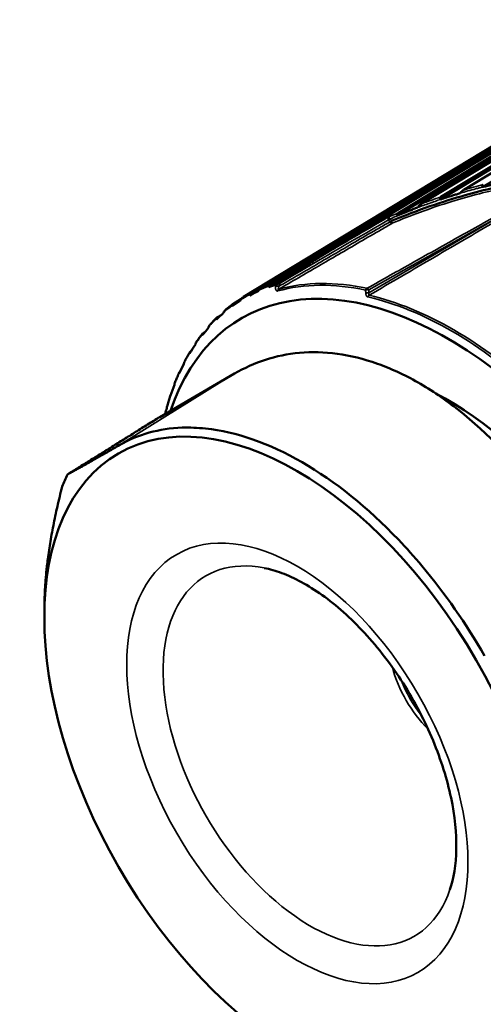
# Model space of a CAD drawing. Header units: millimetres. Extents: x 0 to 1891, y -60 to 594.
# Tile 48 of 118: x 665 to 672, y 155 to 170. Entities that reach past the tile are written whole.
import ezdxf

# ---------------------------------------------------------------- set-up
doc = ezdxf.new("R2010")
doc.units = ezdxf.units.MM
doc.layers.add('Sichtbar (ISO)', color=7, linetype='Continuous', lineweight=50)
doc.layers.add('Sichtbar schmal (ISO)', color=7, linetype='Continuous', lineweight=35)

msp = doc.modelspace()

# ---------------------------------------------------------------- linework, layer by layer
at = {"layer": 'Sichtbar (ISO)'}
for p, q in [((674.897, 169.166), (670.878, 166.732)), ((671.173, 166.801), (675.076, 169.163)), ((671.175, 166.837), (675.053, 169.183)), ((675.238, 169.192), (671.528, 166.948)), ((671.819, 166.99), (675.424, 169.168)), ((668.55, 165.465), (674.431, 169.028)), ((668.558, 165.501), (674.407, 169.045)), ((674.573, 169.098), (669.349, 165.933)), ((670.52, 166.558), (674.744, 169.116)), ((670.523, 166.592), (674.721, 169.135)), ((668.169, 165.314), (674.007, 168.853)), ((668.271, 165.373), (674.113, 168.914)), ((674.268, 168.989), (668.426, 165.448)), ((668.826, 165.593), (668.711, 165.525)), ((668.264, 165.339), (668.405, 165.425)), ((668.394, 165.402), (668.401, 165.417)), ((668.548, 165.476), (668.55, 165.465)), ((668.006, 165.205), (668.129, 165.28)), ((668.118, 165.255), (668.125, 165.271)), ((668.261, 165.349), (668.264, 165.339)), ((670.051, 165.321), (670.051, 165.321)), ((667.996, 165.184), (667.999, 165.174)), ((667.755, 164.98), (667.757, 164.972)), ((667.765, 165), (667.837, 165.044)), ((667.866, 165.07), (667.872, 165.086)), ((667.638, 164.847), (667.643, 164.864)), ((667.539, 164.74), (667.541, 164.732)), ((667.549, 164.759), (667.577, 164.776)), ((667.436, 164.589), (667.44, 164.606)), ((667.35, 164.465), (667.352, 164.458)), ((667.361, 164.482), (667.371, 164.489)), ((667.262, 164.297), (667.265, 164.314)), ((668.033, 164.147), (666.893, 163.486)), ((667.189, 164.157), (667.191, 164.151)), ((667.2, 164.173), (667.201, 164.174)), ((667.116, 163.974), (667.119, 163.99)), ((667.057, 163.818), (667.059, 163.814)), ((667, 163.62), (667.002, 163.637)), ((665.135, 160.436), (665.135, 160.541))]:
    msp.add_line(p, q, dxfattribs=at)
for centre, major_axis in [((669.987, 175.115), (-2.725, 4.72)), ((668.989, 158.211), (2.725, -4.72))]:
    msp.add_ellipse(centre, major_axis=major_axis, ratio=0.57735, dxfattribs=at)
for centre, major_axis, ratio, start_param, end_param in [((671.288, 159.538), (-3.148, 5.453), 0.57735, 2.660806, 6.751986), ((672.815, 168.09), (5.593, 3.158), 0.043816, 3.737458, 3.776386), ((668.704, 165.528), (0.0523, 0.0293), 0.113906, 3.663119, 4.669285), ((668.69, 165.519), (0.0385, 0.0194), 0.111055, 5.052584, 5.243052), ((672.54, 167.932), (5.436, 3.421), 0.023657, 2.505837, 2.544765), ((672.289, 167.734), (5.265, 3.678), 0.0909, 2.50164, 2.540568), ((672.063, 167.499), (5.08, 3.93), 0.157453, 2.494143, 2.533071), ((671.864, 167.229), (4.878, 4.178), 0.222861, 2.483211, 2.522139), ((671.694, 166.924), (4.657, 4.423), 0.286679, 2.468638, 2.507565), ((671.552, 166.588), (4.413, 4.667), 0.348469, 2.45014, 2.489068), ((671.288, 159.538), (-2.573, 4.457), 0.57735, 4.307805, 5.550283), ((671.441, 166.222), (4.143, 4.908), 0.40781, 2.427351, 2.446356), ((669.359, 158.424), (-2.986, 5.173), 0.57735, 0.373251, 0.4248)]:
    msp.add_ellipse(centre, major_axis=major_axis, ratio=ratio, start_param=start_param, end_param=end_param, dxfattribs=at)
for points, knots in [([(671.819, 166.99), (671.869, 167.002), (671.918, 167.013), (672.016, 167.036), (672.064, 167.047), (672.113, 167.058)], [0.00001023, 0.00001023, 0.00001023, 0.00001023, 0.03145251, 0.03145251, 0.06250317, 0.06250317, 0.06250317, 0.06250317]), ([(671.47, 166.895), (671.48, 166.906), (671.49, 166.916), (671.505, 166.93), (671.51, 166.935), (671.519, 166.942), (671.524, 166.945), (671.528, 166.948)], [0.00012142, 0.00012142, 0.00012142, 0.00012142, 0.0087041, 0.0087041, 0.01282466, 0.01282466, 0.01635456, 0.01635456, 0.01635456, 0.01635456]), ([(671.823, 167.028), (671.819, 167.025), (671.815, 167.022), (671.812, 167.016), (671.811, 167.014), (671.81, 167.008), (671.811, 167.005), (671.813, 167), (671.814, 166.998), (671.816, 166.994), (671.818, 166.992), (671.819, 166.99)], [0.000001, 0.000001, 0.000001, 0.000001, 0.00339937, 0.00339937, 0.00573711, 0.00573711, 0.00801378, 0.00801378, 0.00953171, 0.00953171, 0.01110406, 0.01110406, 0.01110406, 0.01110406]), ([(671.175, 166.837), (671.171, 166.835), (671.167, 166.831), (671.164, 166.826), (671.163, 166.823), (671.163, 166.818), (671.163, 166.815), (671.165, 166.81), (671.167, 166.808), (671.169, 166.804), (671.171, 166.803), (671.173, 166.801)], [0.000001, 0.000001, 0.000001, 0.000001, 0.00391086, 0.00391086, 0.00664466, 0.00664466, 0.00929852, 0.00929852, 0.01128898, 0.01128898, 0.01301164, 0.01301164, 0.01301164, 0.01301164]), ([(671.355, 166.859), (671.324, 166.849), (671.294, 166.839), (671.233, 166.82), (671.203, 166.811), (671.173, 166.801)], [-0.03952304, -0.03952304, -0.03952304, -0.03952304, -0.01970841, -0.01970841, -0.00009597, -0.00009597, -0.00009597, -0.00009597]), ([(671.355, 166.859), (671.374, 166.865), (671.393, 166.871), (671.432, 166.883), (671.451, 166.889), (671.47, 166.895)], [0.00001861, 0.00001861, 0.00001861, 0.00001861, 0.01246974, 0.01246974, 0.02495787, 0.02495787, 0.02495787, 0.02495787]), ([(670.82, 166.676), (670.801, 166.669), (670.783, 166.662), (670.746, 166.647), (670.727, 166.64), (670.696, 166.628), (670.683, 166.622), (670.646, 166.608), (670.621, 166.598), (670.572, 166.579), (670.546, 166.568), (670.52, 166.558)], [-0.06618874, -0.06618874, -0.06618874, -0.06618874, -0.05388238, -0.05388238, -0.04152034, -0.04152034, -0.03296767, -0.03296767, -0.01695507, -0.01695507, -0.00000093, -0.00000093, -0.00000093, -0.00000093]), ([(670.82, 166.676), (670.83, 166.688), (670.84, 166.7), (670.855, 166.715), (670.86, 166.719), (670.869, 166.726), (670.873, 166.73), (670.878, 166.732)], [0.0003224, 0.0003224, 0.0003224, 0.0003224, 0.00927884, 0.00927884, 0.0134864, 0.0134864, 0.01706187, 0.01706187, 0.01706187, 0.01706187]), ([(670.523, 166.592), (670.518, 166.59), (670.515, 166.587), (670.511, 166.581), (670.51, 166.579), (670.51, 166.574), (670.51, 166.571), (670.512, 166.567), (670.513, 166.565), (670.516, 166.562), (670.518, 166.56), (670.52, 166.558)], [0.000001, 0.000001, 0.000001, 0.000001, 0.00393795, 0.00393795, 0.00669198, 0.00669198, 0.00934971, 0.00934971, 0.01126146, 0.01126146, 0.0132699, 0.0132699, 0.0132699, 0.0132699]), ([(668.826, 165.593), (668.918, 165.655), (669.015, 165.72), (669.175, 165.824), (669.237, 165.864), (669.315, 165.912), (669.332, 165.922), (669.349, 165.933)], [-0.1731541, -0.1731541, -0.1731541, -0.1731541, -0.0976685, -0.0976685, -0.0488343, -0.0488343, -0.0352948, -0.0352948, -0.0352948, -0.0352948]), ([(668.401, 165.417), (668.401, 165.419), (668.402, 165.42), (668.406, 165.426), (668.41, 165.433), (668.418, 165.442), (668.422, 165.445), (668.426, 165.448)], [-0.007986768, -0.007986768, -0.007986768, -0.007986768, -0.00724657, -0.00724657, -0.003321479, -0.003321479, -0.000173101, -0.000173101, -0.000173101, -0.000173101]), ([(668.558, 165.501), (668.555, 165.498), (668.551, 165.495), (668.547, 165.488), (668.547, 165.483), (668.547, 165.478), (668.548, 165.477), (668.548, 165.476)], [-0.071182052, -0.071182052, -0.071182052, -0.071182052, -0.068033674, -0.068033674, -0.064108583, -0.064108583, -0.063368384, -0.063368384, -0.063368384, -0.063368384]), ([(668.125, 165.271), (668.125, 165.272), (668.126, 165.273), (668.129, 165.28), (668.133, 165.287), (668.14, 165.295), (668.144, 165.299), (668.148, 165.301)], [-0.007986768, -0.007986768, -0.007986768, -0.007986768, -0.00724657, -0.00724657, -0.003321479, -0.003321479, -0.000261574, -0.000261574, -0.000261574, -0.000261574]), ([(668.169, 165.314), (668.168, 165.313), (668.166, 165.313), (668.163, 165.311), (668.162, 165.31), (668.159, 165.308), (668.158, 165.307), (668.155, 165.306), (668.154, 165.305), (668.151, 165.303), (668.149, 165.302), (668.148, 165.301)], [5.510130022, 5.510130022, 5.510130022, 5.510130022, 5.511407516, 5.511407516, 5.51268501, 5.51268501, 5.513962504, 5.513962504, 5.515239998, 5.515239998, 5.516517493, 5.516517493, 5.516517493, 5.516517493]), ([(668.271, 165.373), (668.268, 165.37), (668.264, 165.367), (668.26, 165.36), (668.26, 165.356), (668.261, 165.351), (668.261, 165.35), (668.261, 165.349)], [-0.071182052, -0.071182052, -0.071182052, -0.071182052, -0.068033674, -0.068033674, -0.064108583, -0.064108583, -0.063368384, -0.063368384, -0.063368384, -0.063368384]), ([(667.872, 165.086), (667.872, 165.087), (667.872, 165.088), (667.875, 165.095), (667.879, 165.102), (667.885, 165.11), (667.887, 165.112), (667.89, 165.114)], [-0.007986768, -0.007986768, -0.007986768, -0.007986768, -0.00724657, -0.00724657, -0.003321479, -0.003321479, -0.001356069, -0.001356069, -0.001356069, -0.001356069]), ([(668.004, 165.204), (667.996, 165.198), (667.988, 165.192), (667.973, 165.181), (667.965, 165.175), (667.95, 165.163), (667.942, 165.157), (667.927, 165.145), (667.92, 165.139), (667.905, 165.126), (667.897, 165.12), (667.89, 165.114)], [5.56171156, 5.56171156, 5.56171156, 5.56171156, 5.56921865, 5.56921865, 5.57672574, 5.57672574, 5.58423283, 5.58423283, 5.59173992, 5.59173992, 5.599247, 5.599247, 5.599247, 5.599247]), ([(668.006, 165.205), (668.003, 165.203), (667.999, 165.2), (667.996, 165.194), (667.995, 165.189), (667.996, 165.185), (667.996, 165.184), (667.996, 165.184)], [-0.071182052, -0.071182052, -0.071182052, -0.071182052, -0.068033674, -0.068033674, -0.064108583, -0.064108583, -0.063368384, -0.063368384, -0.063368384, -0.063368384]), ([(667.759, 164.996), (667.752, 164.989), (667.745, 164.982), (667.731, 164.968), (667.724, 164.961), (667.711, 164.947), (667.704, 164.94), (667.69, 164.925), (667.683, 164.918), (667.67, 164.903), (667.663, 164.896), (667.656, 164.889)], [5.6442788, 5.6442788, 5.6442788, 5.6442788, 5.65183617, 5.65183617, 5.65939353, 5.65939353, 5.66695089, 5.66695089, 5.67450826, 5.67450826, 5.68206562, 5.68206562, 5.68206562, 5.68206562]), ([(667.765, 165), (667.761, 164.998), (667.758, 164.995), (667.754, 164.989), (667.754, 164.985), (667.754, 164.981), (667.754, 164.98), (667.755, 164.98)], [-0.071182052, -0.071182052, -0.071182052, -0.071182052, -0.068033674, -0.068033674, -0.064108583, -0.064108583, -0.063368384, -0.063368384, -0.063368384, -0.063368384]), ([(667.643, 164.864), (667.643, 164.865), (667.644, 164.866), (667.646, 164.873), (667.65, 164.88), (667.654, 164.886), (667.655, 164.888), (667.656, 164.889)], [-0.007986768, -0.007986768, -0.007986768, -0.007986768, -0.00724657, -0.00724657, -0.003321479, -0.003321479, -0.002398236, -0.002398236, -0.002398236, -0.002398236]), ([(667.541, 164.752), (667.535, 164.744), (667.529, 164.736), (667.516, 164.719), (667.51, 164.711), (667.498, 164.695), (667.492, 164.686), (667.479, 164.67), (667.473, 164.661), (667.461, 164.644), (667.455, 164.636), (667.45, 164.627)], [5.72676754, 5.72676754, 5.72676754, 5.72676754, 5.73440474, 5.73440474, 5.74204194, 5.74204194, 5.74967915, 5.74967915, 5.75731635, 5.75731635, 5.76495356, 5.76495356, 5.76495356, 5.76495356]), ([(667.549, 164.759), (667.546, 164.757), (667.542, 164.754), (667.539, 164.748), (667.538, 164.744), (667.538, 164.741), (667.539, 164.74), (667.539, 164.74)], [-0.071182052, -0.071182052, -0.071182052, -0.071182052, -0.068033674, -0.068033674, -0.064108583, -0.064108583, -0.063368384, -0.063368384, -0.063368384, -0.063368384]), ([(667.44, 164.606), (667.441, 164.607), (667.441, 164.608), (667.443, 164.615), (667.446, 164.622), (667.45, 164.627)], [-0.007986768, -0.007986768, -0.007986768, -0.007986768, -0.00724657, -0.00724657, -0.003436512, -0.003436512, -0.003436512, -0.003436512]), ([(667.351, 164.473), (667.345, 164.464), (667.34, 164.455), (667.329, 164.436), (667.324, 164.427), (667.313, 164.408), (667.308, 164.399), (667.297, 164.38), (667.292, 164.37), (667.281, 164.351), (667.276, 164.341), (667.271, 164.331)], [5.80920082, 5.80920082, 5.80920082, 5.80920082, 5.81693793, 5.81693793, 5.82467503, 5.82467503, 5.83241214, 5.83241214, 5.84014924, 5.84014924, 5.84788634, 5.84788634, 5.84788634, 5.84788634]), ([(667.361, 164.482), (667.357, 164.48), (667.354, 164.477), (667.35, 164.472), (667.349, 164.469), (667.349, 164.466), (667.35, 164.465), (667.35, 164.465)], [-0.071182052, -0.071182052, -0.071182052, -0.071182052, -0.068033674, -0.068033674, -0.064108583, -0.064108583, -0.063368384, -0.063368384, -0.063368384, -0.063368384]), ([(673.657, 160.9), (673.37, 161.398), (673.053, 161.874), (672.315, 162.804), (671.892, 163.239), (671.244, 163.75), (671.036, 163.893), (670.62, 164.13), (670.413, 164.225), (669.791, 164.446), (669.392, 164.496), (668.659, 164.431), (668.33, 164.319), (668.033, 164.147)], [0.000001, 0.000001, 0.000001, 0.000001, 0.345055, 0.345055, 0.730328, 0.730328, 0.907196, 0.907196, 1.083674, 1.083674, 1.445653, 1.445653, 1.801204, 1.801204, 1.801204, 1.801204]), ([(667.265, 164.314), (667.265, 164.315), (667.266, 164.316), (667.267, 164.322), (667.269, 164.327), (667.271, 164.331)], [-0.007986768, -0.007986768, -0.007986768, -0.007986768, -0.00724657, -0.00724657, -0.004398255, -0.004398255, -0.004398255, -0.004398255]), ([(667.189, 164.163), (667.184, 164.152), (667.18, 164.142), (667.171, 164.121), (667.166, 164.11), (667.157, 164.089), (667.153, 164.079), (667.144, 164.057), (667.139, 164.047), (667.131, 164.025), (667.127, 164.015), (667.122, 164.004)], [5.89160276, 5.89160276, 5.89160276, 5.89160276, 5.89945032, 5.89945032, 5.90729788, 5.90729788, 5.91514544, 5.91514544, 5.92299301, 5.92299301, 5.93084057, 5.93084057, 5.93084057, 5.93084057]), ([(667.2, 164.173), (667.196, 164.171), (667.193, 164.168), (667.189, 164.163), (667.188, 164.16), (667.188, 164.158), (667.189, 164.157), (667.189, 164.157)], [-0.071182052, -0.071182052, -0.071182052, -0.071182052, -0.068033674, -0.068033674, -0.064108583, -0.064108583, -0.063368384, -0.063368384, -0.063368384, -0.063368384]), ([(667.119, 163.99), (667.119, 163.991), (667.119, 163.993), (667.12, 163.997), (667.121, 164.001), (667.122, 164.004)], [-0.007986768, -0.007986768, -0.007986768, -0.007986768, -0.00724657, -0.00724657, -0.005245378, -0.005245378, -0.005245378, -0.005245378]), ([(667.057, 163.821), (667.053, 163.81), (667.049, 163.799), (667.042, 163.775), (667.038, 163.764), (667.031, 163.741), (667.028, 163.729), (667.021, 163.706), (667.017, 163.694), (667.011, 163.67), (667.007, 163.658), (667.004, 163.647)], [5.9739941, 5.9739941, 5.9739941, 5.9739941, 5.98195475, 5.98195475, 5.98991541, 5.98991541, 5.99787606, 5.99787606, 6.00583671, 6.00583671, 6.01379736, 6.01379736, 6.01379736, 6.01379736]), ([(667.064, 163.83), (667.062, 163.828), (667.061, 163.827), (667.057, 163.823), (667.056, 163.821), (667.057, 163.819), (667.057, 163.818), (667.057, 163.818)], [-0.069847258, -0.069847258, -0.069847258, -0.069847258, -0.068033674, -0.068033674, -0.064108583, -0.064108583, -0.063368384, -0.063368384, -0.063368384, -0.063368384]), ([(667.002, 163.637), (667.002, 163.638), (667.002, 163.639), (667.003, 163.642), (667.003, 163.645), (667.004, 163.647)], [-0.007986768, -0.007986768, -0.007986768, -0.007986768, -0.00724657, -0.00724657, -0.006004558, -0.006004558, -0.006004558, -0.006004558]), ([(671.841, 159.851), (671.56, 160.337), (671.239, 160.799), (670.771, 161.356), (670.651, 161.49), (670.063, 162.106), (669.565, 162.508), (668.559, 163.087), (668.059, 163.261), (667.469, 163.323), (667.35, 163.328), (666.882, 163.311), (666.562, 163.222), (666.283, 163.06)], [0.000001, 0.000001, 0.000001, 0.000001, 0.336889, 0.336889, 0.448865, 0.448865, 0.874126, 0.874126, 1.299358, 1.299358, 1.410685, 1.410685, 1.745596, 1.745596, 1.745596, 1.745596]), ([(671.314, 156.288), (671.371, 156.456), (671.408, 156.667), (671.415, 157.145), (671.389, 157.409), (671.272, 157.968), (671.179, 158.264), (670.933, 158.856), (670.779, 159.152), (670.424, 159.709), (670.224, 159.97), (669.803, 160.425), (669.583, 160.62), (669.153, 160.926), (668.943, 161.038), (668.659, 161.144), (668.569, 161.17), (668.486, 161.186)], [2.824523, 2.824523, 2.824523, 2.824523, 3.123561, 3.123561, 3.411166, 3.411166, 3.704313, 3.704313, 4.002122, 4.002122, 4.300919, 4.300919, 4.596729, 4.596729, 4.886576, 4.886576, 5.029459, 5.029459, 5.029459, 5.029459])]:
    msp.add_open_spline(points, degree=3, knots=knots, dxfattribs=at)
msp.add_open_spline([(672.004, 166.979), (671.829, 166.942), (671.575, 166.876), (671.007, 166.703), (670.627, 166.555), (670.426, 166.472)], degree=3, dxfattribs=at)
for points, weights in [([(668.55, 165.465), (668.604, 165.482), (668.66, 165.5)], [1.69312184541, 1.69337500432, 1.69322830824]), ([(666.893, 163.486), (666.173, 163.038), (665.489, 162.612)], [1.00009121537, 1.00025746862, 1.00015185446]), ([(666.283, 163.06), (665.76, 162.757), (665.489, 162.612)], [1.27927488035, 1.27927488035, 1.2314661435]), ([(665.407, 162.427), (665.135, 161.371), (665.135, 160.541)], [1.23096562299, 1.27562829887, 1.27562830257])]:
    msp.add_rational_spline(points, weights, degree=2, dxfattribs=at)
at = {"layer": 'Sichtbar schmal (ISO)'}
for p, q in [((670.078, 165.425), (672.217, 166.624)), ((672.217, 166.624), (670.081, 165.375)), ((670.397, 166.457), (670.379, 166.49)), ((670.426, 166.472), (670.408, 166.505)), ((668.658, 165.472), (668.66, 165.5)), ((668.712, 165.478), (668.716, 165.52)), ((670.081, 165.375), (670.078, 165.425)), ((666.283, 163.06), (668.033, 164.147))]:
    msp.add_line(p, q, dxfattribs=at)
for centre, major_axis, ratio, start_param, end_param in [((673.327, 158.507), (-4.771, -7.578), 0.929406, 3.914716, 3.950092), ((673.553, 157.658), (-5.076, -8.429), 0.932208, 3.972113, 4.005181), ((1137.368, -436.312), (663.323, -414.11), 0.835998, 2.72583, 2.728678), ((1032.37, -588.978), (-183.567, 825.481), 0.854234, 0.265244, 0.26686), ((670.393, 166.514), (-0.0433, -0.0249), 0.301652, 1.065474, 1.746738), ((670.411, 166.481), (0.0438, 0.0242), 0.304178, 4.212379, 4.893762), ((670.411, 166.481), (0.0251, -0.0433), 0.501635, 4.972453, 6.100958), ((671.423, 159.616), (-3.234, 5.601), 0.57735, 5.802577, 6.133612), ((674.668, 161.49), (3.183, -5.513), 0.57735, 3.59246, 3.592471), ((671.466, 159.641), (-3.274, 5.67), 0.57735, 6.179733, 6.22129), ((671.49, 159.655), (-3.281, 5.683), 0.57735, 6.181782, 6.219242), ((668.698, 165.455), (0.0499, -0.0038), 0.502939, 1.314054, 2.543614), ((671.399, 159.602), (-3.226, 5.588), 0.57735, 5.802577, 6.133612), ((668.729, 165.388), (-0.0133, 0.0482), 0.807382, 0.225157, 0.993102), ((668.701, 165.496), (-0.0499, 0.0038), 0.502939, 4.45564, 4.679825), ((668.701, 165.496), (-0.0253, 0.0431), 0.502615, 4.969978, 5.115754), ((670.062, 165.401), (0.0105, 0.0489), 0.723999, 0.596507, 1.364452), ((670.062, 165.401), (-0.0245, 0.0436), 0.529977, 4.990862, 5.808615), ((671.466, 159.641), (-3.274, 5.67), 0.57735, 6.262407, 6.303964), ((671.49, 159.655), (-3.281, 5.683), 0.57735, 6.264455, 6.295528), ((670.065, 165.351), (0.0499, 0.0028), 0.492486, 1.221653, 2.249333), ((670.096, 165.297), (-0.0114, -0.0487), 0.717948, 3.763998, 4.519725), ((671.351, 159.575), (-3.193, 5.53), 0.57735, 5.208783, 5.786791), ((671.375, 159.588), (3.2, -5.542), 0.57735, 2.06719, 2.645199), ((671.466, 159.641), (-3.274, 5.67), 0.57735, 0.061895, 0.103452), ((671.466, 159.641), (-3.274, 5.67), 0.57735, 0.144569, 0.186125), ((671.466, 159.641), (-3.274, 5.67), 0.57735, 0.227242, 0.268799), ((671.466, 159.641), (-3.274, 5.67), 0.57735, 0.309916, 0.351472), ((671.466, 159.641), (-3.274, 5.67), 0.57735, 0.392589, 0.434146), ((671.466, 159.641), (3.274, -5.67), 0.57735, 3.616855, 3.658412), ((669.185, 158.324), (-1.585, 2.745), 0.57735, 5.814857, 9.893107), ((671.285, 159.537), (-0.637, 1.103), 0.57735, 1.131242, 2.010351), ((671.318, 159.555), (0.613, -1.062), 0.57735, 4.459604, 4.965174)]:
    msp.add_ellipse(centre, major_axis=major_axis, ratio=ratio, start_param=start_param, end_param=end_param, dxfattribs=at)
msp.add_ellipse((668.989, 158.211), major_axis=(1.838, -3.183), ratio=0.57735, dxfattribs=at)
for points, knots in [([(670.085, 165.342), (670.417, 165.535), (671.079, 165.922), (672.069, 166.501), (672.728, 166.886), (673.057, 167.078)], [0.0000068, 0.0000068, 0.0000068, 0.0000068, 0.3333333, 0.6666667, 1, 1, 1, 1]), ([(670.432, 166.436), (670.575, 166.496), (670.719, 166.553), (670.864, 166.606), (671.022, 166.664), (671.181, 166.718), (671.342, 166.767), (671.482, 166.81), (671.623, 166.85), (671.765, 166.886), (671.889, 166.917), (672.013, 166.946), (672.138, 166.972), (672.249, 166.994), (672.359, 167.014), (672.47, 167.032), (672.567, 167.047), (672.665, 167.06), (672.762, 167.072), (672.842, 167.081), (672.921, 167.088), (673.001, 167.095)], [0, 0, 0, 0, 0.1726548, 0.1726548, 0.1726548, 0.3609326, 0.3609326, 0.3609326, 0.5255221, 0.5255221, 0.5255221, 0.6697869, 0.6697869, 0.6697869, 0.7969709, 0.7969709, 0.7969709, 0.908883, 0.908883, 0.908883, 1, 1, 1, 1]), ([(671.47, 166.895), (671.51, 166.906), (671.549, 166.918), (671.588, 166.929), (671.628, 166.939), (671.666, 166.95), (671.705, 166.96), (671.724, 166.965), (671.743, 166.97), (671.762, 166.975), (671.765, 166.976), (671.768, 166.977), (671.771, 166.978), (671.787, 166.982), (671.803, 166.986), (671.819, 166.99)], [0.0004871, 0.0004871, 0.0004871, 0.0004871, 0.3333333, 0.3333333, 0.3333333, 0.6666667, 0.6666667, 0.6666667, 0.8333333, 0.8333333, 0.8333333, 0.8594689, 0.8594689, 0.8594689, 1, 1, 1, 1]), ([(670.82, 166.676), (670.881, 166.698), (670.941, 166.719), (671, 166.739), (671.059, 166.76), (671.116, 166.781), (671.173, 166.801)], [0.0000089, 0.0000089, 0.0000089, 0.0000089, 0.5, 0.5, 0.5, 0.9993703, 0.9993703, 0.9993703, 0.9993703]), ([(672.191, 166.644), (671.952, 166.51), (671.474, 166.243), (670.761, 165.844), (670.287, 165.578), (670.051, 165.446)], [0, 0, 0, 0, 0.3333333, 0.6666667, 1, 1, 1, 1]), ([(670.408, 166.505), (670.479, 166.535), (670.548, 166.564), (670.617, 166.593), (670.686, 166.621), (670.753, 166.649), (670.82, 166.676)], [0, 0, 0, 0, 0.5, 0.5, 0.5, 1, 1, 1, 1]), ([(670.397, 166.457), (670.343, 166.426), (670.069, 166.27), (669.595, 165.992), (669.089, 165.696), (668.799, 165.529), (668.712, 165.478)], [0, 0, 0, 0, 0.096072, 0.485137, 0.845313, 1, 1, 1, 1]), ([(670.37, 166.528), (670.37, 166.527), (670.369, 166.526), (670.369, 166.525), (670.369, 166.524), (670.369, 166.523), (670.37, 166.522), (670.37, 166.521), (670.37, 166.52), (670.37, 166.518), (670.37, 166.517), (670.371, 166.515), (670.371, 166.514), (670.371, 166.512), (670.372, 166.51), (670.372, 166.509), (670.373, 166.507), (670.373, 166.505), (670.374, 166.503), (670.375, 166.502), (670.375, 166.5), (670.376, 166.498), (670.377, 166.495), (670.378, 166.493), (670.379, 166.49)], [0, 0, 0, 0, 0.139638, 0.139638, 0.139638, 0.271564, 0.271564, 0.271564, 0.399448, 0.399448, 0.399448, 0.523241, 0.523241, 0.523241, 0.64035, 0.64035, 0.64035, 0.752795, 0.752795, 0.752795, 0.869002, 0.869002, 0.869002, 1, 1, 1, 1]), ([(670.408, 166.505), (670.406, 166.507), (670.405, 166.509), (670.403, 166.511), (670.401, 166.513), (670.4, 166.514), (670.398, 166.516), (670.397, 166.516), (670.396, 166.517), (670.396, 166.518), (670.395, 166.518), (670.394, 166.519), (670.394, 166.519), (670.392, 166.521), (670.391, 166.522), (670.389, 166.523), (670.387, 166.523), (670.386, 166.524), (670.384, 166.525), (670.384, 166.525), (670.383, 166.525), (670.383, 166.525), (670.382, 166.526), (670.38, 166.526), (670.379, 166.527), (670.378, 166.527), (670.376, 166.528), (670.374, 166.528), (670.373, 166.528), (670.371, 166.528), (670.37, 166.528)], [0, 0, 0, 0, 0.1368437, 0.1368437, 0.1368437, 0.2613763, 0.2613763, 0.2613763, 0.3333333, 0.3333333, 0.3333333, 0.3844232, 0.3844232, 0.3844232, 0.514171, 0.514171, 0.514171, 0.6442706, 0.6442706, 0.6442706, 0.6666667, 0.6666667, 0.6666667, 0.7659252, 0.7659252, 0.7659252, 0.8821559, 0.8821559, 0.8821559, 1, 1, 1, 1]), ([(670.426, 166.472), (670.429, 166.464), (670.432, 166.455), (670.433, 166.449), (670.434, 166.443), (670.433, 166.438), (670.432, 166.436)], [0, 0, 0, 0, 0.5, 0.5, 0.5, 0.9999998, 0.9999998, 0.9999998, 0.9999998]), ([(668.707, 165.433), (668.808, 165.491), (668.908, 165.55), (669.009, 165.608), (669.211, 165.726), (669.413, 165.844), (669.615, 165.961), (669.833, 166.088), (670.052, 166.215), (670.27, 166.342), (670.324, 166.373), (670.378, 166.405), (670.432, 166.436)], [0, 0, 0, 0, 0.1748053, 0.1748053, 0.1748053, 0.5264095, 0.5264095, 0.5264095, 0.9062147, 0.9062147, 0.9062147, 1, 1, 1, 1]), ([(668.707, 165.433), (668.705, 165.432), (668.702, 165.432), (668.7, 165.435), (668.699, 165.439), (668.7, 165.445), (668.701, 165.452), (668.704, 165.46), (668.708, 165.468), (668.711, 165.475), (668.712, 165.478)], [0, 0, 0, 0, 0.1454496, 0.2714145, 0.3881844, 0.5037623, 0.6205557, 0.7402674, 0.8658893, 0.9999841, 0.9999841, 0.9999841, 0.9999841]), ([(670.078, 165.425), (670.072, 165.426), (670.067, 165.426), (670.061, 165.426), (670.056, 165.425), (670.05, 165.424), (670.044, 165.423), (670.039, 165.422), (670.034, 165.42), (670.03, 165.418)], [0, 0, 0, 0, 0.3333333, 0.3333333, 0.3333333, 0.6666667, 0.6666667, 0.6666667, 1, 1, 1, 1]), ([(670.03, 165.418), (670.03, 165.413), (670.03, 165.407), (670.03, 165.402), (670.031, 165.396), (670.031, 165.391), (670.031, 165.385), (670.032, 165.379), (670.032, 165.374), (670.032, 165.368)], [0, 0, 0, 0, 0.3333333, 0.3333333, 0.3333333, 0.6666667, 0.6666667, 0.6666667, 1, 1, 1, 1]), ([(670.064, 165.315), (670.063, 165.315), (670.062, 165.315), (670.061, 165.316), (670.059, 165.316), (670.058, 165.317), (670.057, 165.317), (670.056, 165.318), (670.055, 165.319), (670.054, 165.319), (670.053, 165.32), (670.052, 165.321), (670.051, 165.321), (670.05, 165.322), (670.05, 165.322), (670.049, 165.323), (670.049, 165.323), (670.048, 165.324), (670.048, 165.324), (670.047, 165.325), (670.046, 165.326), (670.045, 165.328), (670.044, 165.329), (670.043, 165.33), (670.042, 165.332), (670.041, 165.334), (670.04, 165.336), (670.039, 165.338), (670.038, 165.34), (670.037, 165.342), (670.037, 165.344), (670.036, 165.346), (670.036, 165.349), (670.035, 165.351), (670.035, 165.354), (670.034, 165.356), (670.034, 165.359), (670.033, 165.362), (670.033, 165.365), (670.032, 165.368)], [0, 0, 0, 0, 0.074819, 0.074819, 0.074819, 0.14416, 0.14416, 0.14416, 0.213595, 0.213595, 0.213595, 0.289009, 0.289009, 0.289009, 0.333333, 0.333333, 0.333333, 0.373147, 0.373147, 0.373147, 0.466287, 0.466287, 0.466287, 0.563045, 0.563045, 0.563045, 0.666667, 0.666667, 0.666667, 0.74711, 0.74711, 0.74711, 0.832746, 0.832746, 0.832746, 0.916508, 0.916508, 0.916508, 1, 1, 1, 1]), ([(670.085, 165.342), (670.085, 165.342), (670.083, 165.342), (670.082, 165.343), (670.08, 165.344), (670.079, 165.345), (670.078, 165.347), (670.077, 165.349), (670.077, 165.352), (670.076, 165.355), (670.077, 165.359), (670.077, 165.364), (670.079, 165.369), (670.08, 165.373), (670.081, 165.375)], [0.0007694, 0.0007694, 0.0007694, 0.0007694, 0.0634386, 0.1216764, 0.1793796, 0.2412712, 0.3092299, 0.3844116, 0.4669793, 0.5569727, 0.6547361, 0.7607816, 0.8755265, 1, 1, 1, 1])]:
    msp.add_open_spline(points, degree=3, knots=knots, dxfattribs=at)
for points in [[(670.523, 166.592), (670.472, 166.571), (670.421, 166.55), (670.37, 166.528)], [(668.689, 165.405), (668.686, 165.405), (668.68, 165.404), (668.672, 165.407), (668.665, 165.415), (668.66, 165.428), (668.657, 165.447), (668.657, 165.463), (668.658, 165.472)]]:
    msp.add_open_spline(points, degree=3, dxfattribs=at)

doc.saveas('drawing.dxf')
